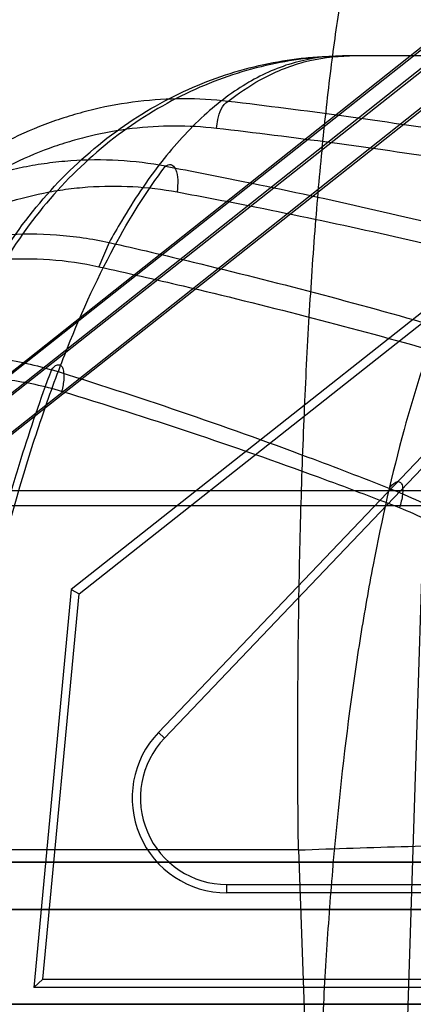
# Model space of a CAD drawing. Header units: millimetres. Extents: x 0 to 297, y 0 to 210.
# Tile 210 of 256: x 57.8671 to 57.8879, y 158.7565 to 158.8084. Entities that reach past the tile are written whole.
import ezdxf

# ---------------------------------------------------------------- set-up
doc = ezdxf.new("R2010")
doc.units = ezdxf.units.MM
doc.header["$LTSCALE"] = 16.335
doc.layers.get('0').update_dxf_attribs({"linetype": 'CONTINUOUS'})
for name, color, linetype in [('AXES_REF', 7, 'CONTINUOUS'), ('INTFCLR_1', 7, 'CONTINUOUS'), ('INTFCLR_144815', 7, 'CONTINUOUS'), ('INTFCLR_72935', 7, 'CONTINUOUS')]:
    doc.layers.add(name, color=color, linetype=linetype)

msp = doc.modelspace()

# ---------------------------------------------------------------- linework, layer by layer
at = {"color": 7, "linetype": 'Continuous'}
for centre, radius in [((57.445730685, 154.9564782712), 4.8479140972), ((57.445730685, 154.9564782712), 4.8475), ((57.445730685, 154.9564782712), 4.8164570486), ((57.445730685, 158.6054782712), 0.4275)]:
    msp.add_circle(centre, radius, dxfattribs=at)
msp.add_arc((57.445730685, 154.9564782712), 4.8, 278.2771290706, 261.7228709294, dxfattribs=at)
at = {"layer": 'AXES_REF', "color": 9, "linetype": 'Continuous'}
msp.add_circle((57.445730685, 154.9564782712), 4.4222561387, dxfattribs=at)
at = {"layer": 'INTFCLR_1', "color": 9, "linetype": 'Continuous'}
for p, q in [((57.9158721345, 158.8285848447), (57.85939715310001, 158.783999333)), ((57.8609462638, 158.7820371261), (57.91214298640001, 158.8224555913)), ((57.85587047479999, 158.7639782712), (57.9020170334, 158.7639782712)), ((57.9077376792, 158.7614782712), (57.85587047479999, 158.7614782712)), ((57.85587047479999, 158.7564782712), (57.9077376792, 158.7564782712))]:
    msp.add_line(p, q, dxfattribs=at)
at = {"layer": 'INTFCLR_1', "color": 6, "linetype": 'Continuous'}
for p, q in [((57.8663219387, 158.7883429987), (57.9162913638, 158.8277925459)), ((57.9224878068, 158.8199437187), (57.8697952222, 158.7783443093)), ((57.8702132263, 158.7781169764), (57.9227588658, 158.8196003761)), ((57.8697952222, 158.7783443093), (57.8678228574, 158.7573599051)), ((57.8697952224, 158.7783443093), (57.8702132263, 158.7781169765)), ((57.8683033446, 158.7577973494), (57.8702132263, 158.7781169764)), ((57.8678228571, 158.7573599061), (57.8683033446, 158.7577973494)), ((57.8683033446, 158.7577973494), (57.907555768, 158.7577973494)), ((57.9079702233, 158.7573599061), (57.8678228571, 158.7573599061))]:
    msp.add_line(p, q, dxfattribs=at)
at = {"layer": 'INTFCLR_144815', "color": 9, "linetype": 'Continuous'}
for p, q in [((58.4744717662, 158.8064782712), (57.8841184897, 158.8064782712)), ((57.87179723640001, 158.7966435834), (57.8712597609, 158.7953664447)), ((57.8288752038, 158.7835717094), (58.5363980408, 158.7835717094)), ((57.862060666, 158.78278667), (58.4929134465, 158.7827866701)), ((57.8884147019, 158.7827866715), (57.8867602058, 158.7314782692)), ((57.8817900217, 158.7646184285), (57.85712694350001, 158.7646184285)), ((57.8817900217, 158.7646184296), (57.8823989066, 158.7478997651))]:
    msp.add_line(p, q, dxfattribs=at)
for points, knots in [([(57.8817900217, 158.7646184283), (57.8817662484, 158.766577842), (57.8817429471, 158.7704548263), (57.8817802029, 158.7762075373), (57.8818722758, 158.7809197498), (57.8819838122, 158.7846086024), (57.8821166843, 158.7881329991), (57.8823239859, 158.7923457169), (57.8825955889, 158.7964269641), (57.8828496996, 158.7995295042), (57.88311462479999, 158.8023799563), (57.8834785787, 158.8056749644), (57.8839117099, 158.8087830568), (57.88429202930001, 158.8110511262), (57.8846643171, 158.813020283), (57.8851484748, 158.8151823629), (57.8857952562, 158.8174050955), (57.8864777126, 158.8191506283), (57.8871976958, 158.820421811), (57.8879647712, 158.8212525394), (57.8885955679, 158.8214782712), (57.8888717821, 158.8214782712)], [0, 0, 0, 0, 0.1006137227, 0.1990616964, 0.2953725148, 0.3426006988, 0.3885512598, 0.4764601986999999, 0.5591551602, 0.5985535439, 0.6362909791, 0.7061403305, 0.7687465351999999, 0.7973879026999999, 0.8242121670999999, 0.8716406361, 0.9110876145, 0.9429853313, 0.9676389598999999, 0.9858177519, 1, 1, 1, 1]), ([(57.8620606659, 158.7827866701), (57.8621289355, 158.7842610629), (57.8625056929, 158.7872725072), (57.8638149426, 158.7917028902), (57.8659208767, 158.7959309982), (57.8687740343, 158.7996898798), (57.87223517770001, 158.8027444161), (57.8760917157, 158.8049344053), (57.8794859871, 158.8060088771), (57.88184741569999, 158.8063653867), (57.8831544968, 158.8064624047), (57.8837990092, 158.8064782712), (57.8841184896, 158.8064782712)], [0, 0, 0, 0, 0.1241681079, 0.2540877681, 0.3868697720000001, 0.5193465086, 0.6486219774, 0.7725260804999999, 0.8897785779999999, 0.9457892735, 0.9731232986, 1, 1, 1, 1]), ([(57.88448738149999, 158.8064782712), (57.8831785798, 158.8064782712), (57.8804680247, 158.8062041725), (57.87645874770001, 158.8049345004), (57.8725997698, 158.8027444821), (57.8691377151, 158.7996900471), (57.86628339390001, 158.7959309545), (57.8641768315, 158.7917035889), (57.8630737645, 158.7879712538), (57.8625811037, 158.7849877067), (57.86245549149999, 158.7835140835), (57.8624217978, 158.7827866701)], [0, 0, 0, 0, 0.1100928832, 0.2273703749, 0.351294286, 0.4805816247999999, 0.6130613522, 0.7458385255, 0.875748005, 0.9387463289, 1, 1, 1, 1]), ([(57.8841184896, 158.8064782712), (57.8832744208, 158.8064782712), (57.8815373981, 158.8062373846), (57.8794963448, 158.805342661), (57.87794200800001, 158.8043102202), (57.8763358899, 158.8029777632), (57.874405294, 158.8008337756), (57.8728466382, 158.7984979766), (57.8720059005, 158.7970238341), (57.8717972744, 158.7966436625)], [0, 0, 0, 0, 0.1532456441, 0.3136870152, 0.4001432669, 0.4915148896, 0.6919089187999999, 0.9212676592, 1, 1, 1, 1]), ([(57.8780695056, 158.8040853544), (57.8786050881, 158.8045048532), (57.8798670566, 158.8053567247), (57.8820311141, 158.8062594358), (57.8836811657, 158.8064782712), (57.88448738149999, 158.8064782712)], [0, 0, 0, 0, 0.2929849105, 0.6527943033, 1, 1, 1, 1]), ([(57.8780694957, 158.8040853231), (57.8765010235, 158.8042672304), (57.8740995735, 158.8042627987), (57.8713645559, 158.8037733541), (57.8698235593, 158.8033583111), (57.8675407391, 158.8026002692), (57.8653576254, 158.8015114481), (57.8633542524, 158.8001473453), (57.8620498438, 158.7991533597), (57.8605143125, 158.7977785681), (57.8591214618, 158.7962465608), (57.8580931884, 158.7949314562), (57.8566370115, 158.7928664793), (57.8554299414, 158.7906162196), (57.8544912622, 158.7882535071), (57.85393120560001, 158.7866314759), (57.8531426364, 158.78372589), (57.8527998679, 158.7811540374), (57.8527183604, 158.7794366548)], [0, 0, 0, 0, 0.1195687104, 0.1796928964, 0.2100658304, 0.2403376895, 0.3618120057, 0.3928294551, 0.4238606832, 0.485935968, 0.5486059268, 0.5803730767, 0.612299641, 0.7399176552, 0.772238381, 0.8048151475, 0.8698047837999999, 1, 1, 1, 1]), ([(57.8774594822, 158.8026593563), (57.877475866, 158.8028173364), (57.8775669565, 158.803316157), (57.8777491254, 158.8039116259), (57.8780694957, 158.8040853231)], [0, 0, 0, 0, 0.3035370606, 1, 1, 1, 1]), ([(57.8942718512, 158.8017533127), (57.8929411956, 158.8019803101), (57.88755608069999, 158.8028622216), (57.8821480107, 158.8036033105), (57.8780694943, 158.8040853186)], [0, 0, 0, 0, 0.2473764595, 1, 1, 1, 1]), ([(57.8774594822, 158.8026593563), (57.8759838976, 158.8028302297), (57.8737239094, 158.8028248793), (57.87114996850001, 158.8023626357), (57.8696986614, 158.8019708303), (57.8675467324, 158.8012553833), (57.8654883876, 158.8002279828), (57.8635980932, 158.7989419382), (57.8623660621, 158.7980042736), (57.8609150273, 158.7967069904), (57.8595969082, 158.7952621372), (57.8586230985, 158.7940212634), (57.8572419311, 158.7920721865), (57.8560939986, 158.7899483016), (57.8551969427, 158.7877176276), (57.8546599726, 158.7861856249), (57.85389924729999, 158.7834401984), (57.85355895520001, 158.7810089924), (57.8534690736, 158.7793843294)], [0, 0, 0, 0, 0.1191395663, 0.1791054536, 0.2094124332, 0.2396275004, 0.3609596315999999, 0.3919631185, 0.4229886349, 0.4850747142, 0.5477804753, 0.5795754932, 0.6115362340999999, 0.7393483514, 0.7717279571, 0.8043681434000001, 0.8694952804, 1, 1, 1, 1]), ([(57.8936618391, 158.8003739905), (57.8923311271, 158.8005964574), (57.8869454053, 158.8014608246), (57.8815376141, 158.8021870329), (57.8774594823, 158.8026593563)], [0, 0, 0, 0, 0.2473483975, 1, 1, 1, 1]), ([(57.8747715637, 158.8006692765), (57.8731292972, 158.8009716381), (57.8710119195, 158.8010909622), (57.8685184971, 158.8008318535), (57.8668733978, 158.800555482), (57.8648548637, 158.8000171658), (57.8629119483, 158.7992319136), (57.8614133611, 158.7984624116), (57.85922503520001, 158.7971672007), (57.8572216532, 158.7955430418), (57.8554680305, 158.7936739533), (57.85434781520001, 158.7923440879), (57.8525660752, 158.7898542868), (57.8511668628, 158.7870970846), (57.850249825, 158.7846156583), (57.8497084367, 158.7829145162), (57.848960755, 158.7798744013), (57.84866055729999, 158.7771940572), (57.848604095, 158.7754047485)], [0, 0, 0, 0, 0.1211895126, 0.151636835, 0.1819146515, 0.2421699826, 0.3028393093, 0.3336065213, 0.3643565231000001, 0.4873455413, 0.5186998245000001, 0.5503572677, 0.6134640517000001, 0.7405722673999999, 0.7730161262, 0.8054479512, 0.8700775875, 1, 1, 1, 1]), ([(57.8600482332, 158.7354034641), (57.8600935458, 158.7363257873), (57.8601918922, 158.7381664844), (57.8604185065, 158.7418150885), (57.86088593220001, 158.7480285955), (57.8615956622, 158.7549943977), (57.8623868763, 158.7609597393), (57.86282003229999, 158.7638569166), (57.8630775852, 158.7654831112), (57.8637078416, 158.769315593), (57.8648779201, 158.7754447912), (57.8664603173, 158.7817312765), (57.8676368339, 158.7855935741), (57.8684008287, 158.7879276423), (57.8697343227, 158.7915922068), (57.8717601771, 158.7961182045), (57.873752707, 158.7993363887), (57.8747715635, 158.8006692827)], [0, 0, 0, 0, 0.0409634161, 0.0817682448, 0.1621610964, 0.3173623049, 0.3922819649, 0.429081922, 0.4473061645, 0.4653182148, 0.6013741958, 0.7239826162, 0.7526347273, 0.7804673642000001, 0.8329182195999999, 0.9255775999, 1, 1, 1, 1]), ([(57.8747715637, 158.8006692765), (57.8748481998, 158.8007310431), (57.87509407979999, 158.8008320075), (57.8753790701, 158.8004393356), (57.87543097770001, 158.799931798), (57.8754127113, 158.7995229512), (57.8753815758, 158.7993116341)], [0, 0, 0, 0, 0.1589900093, 0.3483608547, 0.6549781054, 1, 1, 1, 1]), ([(57.8747715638, 158.8006692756), (57.876170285, 158.8004055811), (57.8816803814, 158.7993271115), (57.8871604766, 158.7980942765), (57.8912274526, 158.7970812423)], [0, 0, 0, 0, 0.2535103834, 1, 1, 1, 1]), ([(57.8505899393, 158.7753524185), (57.850659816, 158.7770554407), (57.8509653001, 158.7796035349), (57.8516934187, 158.7824920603), (57.85221585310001, 158.784106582), (57.8530963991, 158.7864588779), (57.854430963, 158.7890709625), (57.8561235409, 158.79143043), (57.8571858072, 158.7926895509), (57.8588455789, 158.7944572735), (57.8607387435, 158.7959944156), (57.8628060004, 158.7972204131), (57.8642192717, 158.7979483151), (57.8660504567, 158.7986910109), (57.8679522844, 158.7992006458), (57.8695013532, 158.7994626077), (57.8718463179, 158.7997084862), (57.873837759, 158.7995968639), (57.8753815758, 158.7993116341)], [0, 0, 0, 0, 0.1307039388, 0.1956436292, 0.228211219, 0.2607779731, 0.3882428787, 0.4514455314, 0.4831291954, 0.5144954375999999, 0.6373872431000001, 0.6680726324, 0.6987582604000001, 0.7592205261, 0.8192108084, 0.8493332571, 0.8796108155, 1, 1, 1, 1]), ([(57.8753815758, 158.7993116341), (57.87678022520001, 158.7990532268), (57.8822893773, 158.7979965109), (57.8877696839, 158.7967883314), (57.8918374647, 158.7957953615)], [0, 0, 0, 0, 0.2535536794, 1, 1, 1, 1]), ([(57.84372600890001, 158.7681509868), (57.8438109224, 158.7700821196), (57.8442257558, 158.7739380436), (57.84532462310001, 158.7781711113), (57.846347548, 158.7808910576), (57.8471089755, 158.7826718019), (57.8482050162, 158.7848203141), (57.8495019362, 158.7868506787), (57.8506605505, 158.7883867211), (57.851891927, 158.7898499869), (57.8535649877, 158.7915349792), (57.8554147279, 158.7930077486), (57.8569902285, 158.7940416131), (57.85862549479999, 158.7949714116), (57.8607651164, 158.7959254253), (57.8630063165, 158.7965802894), (57.8648373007, 158.7969120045), (57.8666918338, 158.797113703), (57.86903307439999, 158.7971145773), (57.8708853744, 158.7968443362), (57.87179723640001, 158.7966435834)], [0, 0, 0, 0, 0.1270359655, 0.2540180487, 0.2860764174, 0.3179689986, 0.3812600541, 0.4443491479, 0.4760170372, 0.5076518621, 0.569982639, 0.6317207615, 0.6626474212, 0.6937541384, 0.7552738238, 0.8161324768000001, 0.8466883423, 0.8774741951, 0.9386376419, 1, 1, 1, 1]), ([(57.8912274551, 158.797081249), (57.8908680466, 158.7963893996), (57.8903350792, 158.795271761), (57.8896665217, 158.7936962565), (57.88861548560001, 158.7910007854), (57.8871559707, 158.7863435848), (57.88605136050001, 158.7814310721), (57.8853801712, 158.7777775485), (57.8849486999, 158.775206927), (57.88425930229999, 158.770464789), (57.8836678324, 158.7648568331), (57.8832953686, 158.7597989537), (57.88311853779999, 158.7567794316), (57.8828909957, 158.7521164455), (57.8827111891, 158.744987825), (57.88276415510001, 158.7386274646), (57.8828424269, 158.7354034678)], [0, 0, 0, 0, 0.0372726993, 0.0591480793, 0.081815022, 0.1755685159, 0.2921048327, 0.3223045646, 0.3531589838, 0.4167142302, 0.5513725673, 0.6226313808, 0.6591658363, 0.6959740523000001, 0.8458220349, 1, 1, 1, 1]), ([(57.8717972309, 158.7966435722), (57.8732805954, 158.7963089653), (57.879079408, 158.7949592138), (57.88484114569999, 158.7934486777), (57.8891016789, 158.7922235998)], [0, 0, 0, 0, 0.2554058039, 1, 1, 1, 1]), ([(57.8445799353, 158.7680986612), (57.8446834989, 158.7699596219), (57.8451137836, 158.7736654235), (57.8461910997, 158.7777303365), (57.8471808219, 158.780336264), (57.8479137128, 158.7820377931), (57.84896358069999, 158.7840888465), (57.8502018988, 158.7860265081), (57.851305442, 158.7874914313), (57.852475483, 158.7888853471), (57.8540627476, 158.790489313), (57.8558151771, 158.7918925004), (57.85730615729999, 158.7928772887), (57.858851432, 158.7937615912), (57.86087064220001, 158.7946703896), (57.8629855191, 158.7952946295), (57.8647115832, 158.7956122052), (57.866457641, 158.7958058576), (57.8686604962, 158.795810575), (57.8704027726, 158.7955559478), (57.8712597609, 158.7953664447)], [0, 0, 0, 0, 0.128678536, 0.2567629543, 0.2890226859, 0.3210857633, 0.3846329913, 0.4478671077, 0.4795655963, 0.5112040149, 0.5734604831, 0.6350153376, 0.6658081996, 0.6967504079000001, 0.7578619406, 0.8182111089, 0.8484726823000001, 0.8789389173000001, 0.9394047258, 1, 1, 1, 1]), ([(57.8712597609, 158.7953664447), (57.8727430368, 158.7950385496), (57.8785406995, 158.7937160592), (57.88430269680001, 158.792235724), (57.8885642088, 158.7910348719)], [0, 0, 0, 0, 0.255456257, 1, 1, 1, 1]), ([(57.8399480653, 158.7580690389), (57.8400146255, 158.7601684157), (57.8402529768, 158.7633202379), (57.84084748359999, 158.766956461), (57.84129299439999, 158.7690204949), (57.8420689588, 158.7720762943), (57.8433124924, 158.7755557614), (57.8450237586, 158.7788097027), (57.8461446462, 158.780585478), (57.8473559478, 158.7822889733), (57.8487083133, 158.7838814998), (57.8502002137, 158.785332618), (57.85177610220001, 158.7866734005), (57.853480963, 158.787845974), (57.8552964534, 158.7888151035), (57.8571722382, 158.7896381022), (57.85913674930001, 158.7902349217), (57.8611497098, 158.7905820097), (57.8631863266, 158.790759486), (57.8657561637, 158.7906560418), (57.8677679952, 158.7902276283), (57.86875091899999, 158.7899324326)], [0, 0, 0, 0, 0.1263176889, 0.1896567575, 0.2214533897, 0.2532710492, 0.3792700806, 0.4423517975, 0.4740328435, 0.5054936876, 0.5680123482, 0.5993182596, 0.6305764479, 0.6923759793, 0.7232559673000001, 0.7542350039, 0.8154680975, 0.8460950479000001, 0.8769616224, 0.9382797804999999, 1, 1, 1, 1]), ([(57.86875091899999, 158.7899324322), (57.8688345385, 158.7900404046), (57.868963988, 158.7902056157), (57.8692362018, 158.790208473), (57.8693588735, 158.7900312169), (57.8694060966, 158.789783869), (57.8694096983, 158.7893535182), (57.8693468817, 158.7890151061), (57.869288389, 158.7887895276)], [0, 0, 0, 0, 0.2029976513, 0.2774174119, 0.3648102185, 0.4920738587, 0.6536009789, 1, 1, 1, 1]), ([(57.8687509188, 158.7899324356), (57.86816279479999, 158.7883857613), (57.8673157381, 158.7859000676), (57.8664299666, 158.7829002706), (57.8659049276, 158.7809810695), (57.865105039, 158.7779000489), (57.8642315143, 158.7740378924), (57.8633826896, 158.7696480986), (57.86277958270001, 158.7661812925), (57.86223844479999, 158.7627335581), (57.8615408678, 158.7577508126), (57.8607961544, 158.7513338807), (57.8601027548, 158.7434457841), (57.85977322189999, 158.7381085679), (57.8596402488, 158.7354034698)], [0, 0, 0, 0, 0.0894776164, 0.1418886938, 0.1691245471, 0.1970664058, 0.3140128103, 0.3831519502, 0.4388267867, 0.5042844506, 0.5718586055, 0.7108822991, 0.8535472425, 1, 1, 1, 1]), ([(57.886582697, 158.7836730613), (57.8851638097, 158.7842356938), (57.8792826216, 158.7864961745), (57.8733105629, 158.7885179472), (57.86875091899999, 158.7899324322)], [0, 0, 0, 0, 0.2422661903, 1, 1, 1, 1]), ([(57.8692883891, 158.7887895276), (57.8683659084, 158.7890699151), (57.86647525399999, 158.7894759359), (57.8640585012, 158.789570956), (57.8621418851, 158.7893991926), (57.8602443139, 158.7890650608), (57.8583914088, 158.7884931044), (57.8566215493, 158.7877056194), (57.8549049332, 158.78677716), (57.8532912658, 158.7856555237), (57.8517997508, 158.7843717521), (57.8503828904, 158.7829812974), (57.8490976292, 158.7814547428), (57.847944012, 158.7798217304), (57.8468730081, 158.7781158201), (57.8452309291, 158.7749811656), (57.8440296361, 158.7716290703), (57.8432710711, 158.7686794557), (57.8428301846, 158.7666785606), (57.8422301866, 158.7631385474), (57.8419809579, 158.7600667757), (57.8418895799, 158.7580167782)], [0, 0, 0, 0, 0.0605759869, 0.1208195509, 0.1511838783, 0.1813429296, 0.2417568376, 0.2723830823, 0.3029546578, 0.364270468, 0.395354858, 0.4265274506, 0.488916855, 0.5203769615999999, 0.5521029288, 0.6154045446, 0.7423768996, 0.7745526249, 0.8067629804, 0.8710742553, 1, 1, 1, 1]), ([(57.887120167, 158.7826553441), (57.8857010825, 158.7832068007), (57.8798176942, 158.7854228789), (57.87384657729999, 158.7874037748), (57.869288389, 158.7887895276)], [0, 0, 0, 0, 0.2421747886, 1, 1, 1, 1]), ([(57.886582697, 158.7836730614), (57.886680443, 158.7838027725), (57.8868187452, 158.7839818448), (57.8871136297, 158.7840652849), (57.8872696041, 158.7839053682), (57.8872997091, 158.7836542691), (57.8872868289, 158.7832234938), (57.8871957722, 158.782882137), (57.887120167, 158.7826553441)], [0, 0, 0, 0, 0.2299453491, 0.3106910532, 0.3894644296, 0.5069325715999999, 0.6615412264, 1, 1, 1, 1]), ([(57.90595481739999, 158.7354313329), (57.9058263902, 158.7376508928), (57.905553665, 158.7420968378), (57.90501084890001, 158.7487739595), (57.9041699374, 158.7554672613), (57.9030365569, 158.7610262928), (57.9018978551, 158.7648666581), (57.9011216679, 158.7670570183), (57.9002541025, 158.7692364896), (57.898997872, 158.7718932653), (57.8974837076, 158.7744148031), (57.8961076, 158.7763165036), (57.8946270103, 158.778116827), (57.89297854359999, 158.7797603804), (57.8911613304, 158.7811994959), (57.8892337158, 158.7824864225), (57.8876643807, 158.7832633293), (57.886582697, 158.7836730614)], [0, 0, 0, 0, 0.1216132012, 0.243647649, 0.3663864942, 0.4904425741, 0.5534431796, 0.5853358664, 0.6175277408, 0.68173217, 0.7458615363, 0.7780820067, 0.8100580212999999, 0.8733073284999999, 0.9049126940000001, 0.9367292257, 1, 1, 1, 1]), ([(57.90510554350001, 158.735377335), (57.9049803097, 158.7375917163), (57.9047216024, 158.7420176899), (57.9042281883, 158.7486467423), (57.9034670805, 158.7552522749), (57.90243421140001, 158.760713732), (57.9013879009, 158.7644741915), (57.90067085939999, 158.7666080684), (57.8998724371, 158.76872367), (57.8987104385, 158.7712957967), (57.8973043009, 158.7737375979), (57.8960234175, 158.7755760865), (57.894645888, 158.7773101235), (57.8931077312, 158.7788927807), (57.8914077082, 158.7802781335), (57.8896064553, 158.7815148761), (57.8881352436, 158.7822618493), (57.887120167, 158.7826553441)], [0, 0, 0, 0, 0.1248651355, 0.2496005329, 0.3741910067, 0.4990542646, 0.5620229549, 0.5937827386, 0.6257619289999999, 0.6893021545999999, 0.7524559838, 0.7840722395, 0.8153727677, 0.8770772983, 0.9078185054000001, 0.9387092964, 1, 1, 1, 1]), ([(57.8817900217, 158.7646184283), (57.8837198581, 158.7646884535), (57.88760421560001, 158.7648147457), (57.8933994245, 158.7649577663), (57.8990581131, 158.7650487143), (57.9043715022, 158.7650818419), (57.909145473, 158.7650551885), (57.913223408, 158.7649716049), (57.9165020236, 158.7648369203), (57.9184081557, 158.7647018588), (57.91921588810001, 158.7646184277)], [0, 0, 0, 0, 0.154723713, 0.3113826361, 0.4644588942, 0.6081603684, 0.7371004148, 0.8469550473, 0.9349387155, 1, 1, 1, 1])]:
    msp.add_open_spline(points, degree=3, knots=knots, dxfattribs=at)
at = {"layer": 'INTFCLR_72935', "color": 9, "linetype": 'Continuous'}
for p, q in [((57.85929758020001, 158.7839989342), (57.9159699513, 158.8288962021)), ((57.9122205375, 158.8227363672), (57.8608500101, 158.7820393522)), ((57.8747109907, 158.7705117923), (57.8743947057, 158.7708139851)), ((57.9020170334, 158.7639782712), (57.85587047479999, 158.7639782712)), ((57.8780098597, 158.7623599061), (57.8780098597, 158.7627973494)), ((57.85587047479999, 158.7614782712), (57.9081909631, 158.7614782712)), ((57.8990411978, 158.7564782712), (57.85587047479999, 158.7564782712))]:
    msp.add_line(p, q, dxfattribs=at)
at = {"layer": 'INTFCLR_72935', "color": 6, "linetype": 'Continuous'}
for p, q in [((57.9172178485, 158.8287600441), (57.864843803, 158.7872680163)), ((57.8743947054, 158.7708139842), (57.8935912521, 158.790905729)), ((57.8938866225, 158.7905816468), (57.8747109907, 158.7705117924)), ((57.8780098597, 158.7627973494), (57.9036534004, 158.7627973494)), ((57.9036534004, 158.7623599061), (57.8780098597, 158.7623599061))]:
    msp.add_line(p, q, dxfattribs=at)
for radius, start, end in [(0.005, 136.3052883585, 270.0000013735), (0.0045625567, 136.3052782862, 270.0000001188)]:
    msp.add_arc((57.8780098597, 158.7673599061), radius, start, end, dxfattribs=at)

doc.saveas('drawing.dxf')
